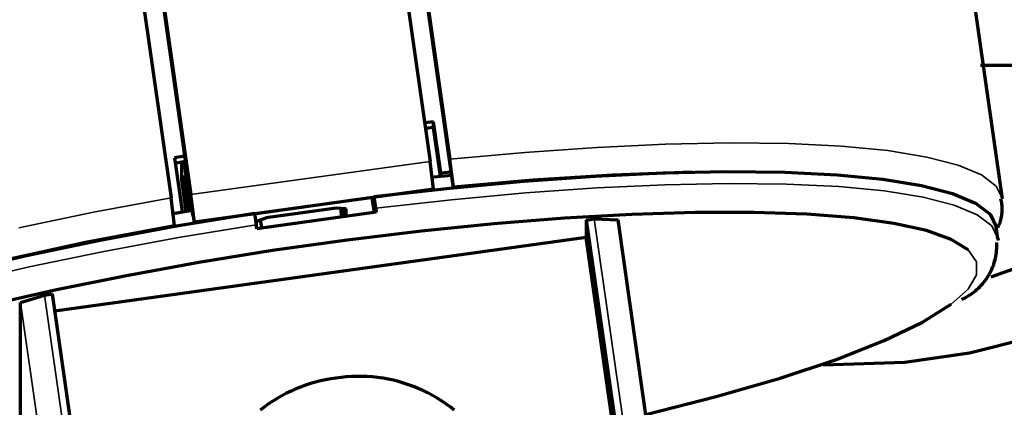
# Model space of a CAD drawing. Header units: millimetres. Extents: x 76 to 932, y 218 to 766.
# Tile 63 of 98: x 562 to 587, y 437 to 447. Entities that reach past the tile are written whole.
import ezdxf

# ---------------------------------------------------------------- set-up
doc = ezdxf.new("R2010")
doc.units = ezdxf.units.MM
doc.layers.add('Livello 1', color=18, linetype='Continuous', true_color=0x000000)

msp = doc.modelspace()

# ---------------------------------------------------------------- linework, layer by layer
at = {"layer": 'Livello 1', "color": 18, "lineweight": 70, "true_color": 0x000000}
for p, q in [((571.955, 451.171), (573.091, 443.223)), ((571.461, 451.118), (572.597, 443.17)), ((571.955, 451.03), (573.172, 442.517)), ((586.825, 442.242), (585.558, 451.118)), ((565.023, 450.211), (566.159, 442.263)), ((565.52, 450.296), (566.653, 442.348)), ((565.52, 450.155), (566.529, 443.085)), ((587.996, 445.558), (586.281, 445.551)), ((572.682, 444.151), (572.46, 444.126)), ((572.682, 444.01), (572.682, 444.151)), ((572.865, 442.884), (572.682, 444.151)), ((572.682, 444.01), (572.477, 443.988)), ((572.855, 442.803), (572.682, 444.01)), ((566.498, 443.304), (566.247, 443.258)), ((566.247, 443.258), (566.427, 441.992)), ((566.519, 443.166), (566.247, 443.117)), ((566.424, 442.715), (566.424, 443.149)), ((566.561, 442.591), (566.491, 443.159)), ((566.498, 443.159), (566.529, 442.98)), ((566.529, 442.944), (566.529, 443.085)), ((572.678, 442.479), (572.597, 443.17)), ((573.176, 442.532), (573.091, 443.223)), ((566.512, 442.613), (566.491, 442.817)), ((566.491, 442.817), (566.512, 442.736)), ((566.6, 442.457), (566.529, 442.944)), ((572.689, 442.786), (573.126, 442.831)), ((572.865, 442.884), (573.116, 442.909)), ((572.865, 442.884), (572.865, 442.803)), ((574.925, 442.68), (576.7, 442.807)), ((577.129, 442.828), (575.15, 442.703)), ((576.7, 442.807), (578.386, 442.884)), ((579.109, 442.905), (577.129, 442.828)), ((578.386, 442.884), (579.963, 442.916)), ((579.963, 442.916), (581.413, 442.902)), ((581.413, 442.902), (582.715, 442.838)), ((582.715, 442.838), (583.851, 442.729)), ((566.533, 441.932), (566.424, 442.715)), ((566.512, 442.736), (566.561, 442.415)), ((566.561, 442.242), (566.512, 442.613)), ((566.611, 442.277), (566.561, 442.591)), ((573.087, 442.51), (574.925, 442.68)), ((575.15, 442.703), (573.176, 442.532)), ((583.851, 442.729), (584.814, 442.574)), ((584.814, 442.574), (585.583, 442.376)), ((566.561, 442.415), (566.621, 441.946)), ((566.709, 441.815), (566.6, 442.457)), ((566.614, 442.369), (566.632, 442.186)), ((566.737, 441.657), (566.653, 442.348)), ((572.678, 442.479), (566.737, 441.657)), ((571.204, 442.299), (573.087, 442.51)), ((572.678, 442.468), (572.678, 442.479)), ((573.176, 442.517), (573.176, 442.532)), ((585.583, 442.376), (586.154, 442.136)), ((566.244, 441.572), (566.159, 442.263)), ((566.607, 441.946), (566.561, 442.242)), ((566.632, 442.186), (566.611, 442.277)), ((571.161, 442.27), (568.212, 441.861)), ((571.214, 441.9), (571.161, 442.27)), ((571.204, 442.122), (571.182, 442.274)), ((571.246, 442.006), (571.204, 442.299)), ((571.204, 442.122), (571.204, 442.299)), ((586.154, 442.136), (586.518, 441.861)), ((586.794, 442.208), (586.786, 442.242)), ((586.801, 442.174), (586.794, 442.208)), ((586.807, 442.139), (586.801, 442.174)), ((586.812, 442.105), (586.807, 442.139)), ((586.816, 442.07), (586.812, 442.105)), ((586.818, 442.035), (586.816, 442.07)), ((566.208, 441.875), (566.681, 441.956)), ((566.289, 441.568), (568.233, 441.886)), ((566.427, 441.992), (566.427, 441.914)), ((568.233, 441.886), (568.276, 441.593)), ((571.26, 441.907), (568.29, 441.494)), ((570.262, 442.006), (568.526, 441.766)), ((570.509, 441.995), (570.262, 442.006)), ((570.368, 442.016), (570.396, 441.794)), ((570.438, 441.801), (570.438, 442.016)), ((570.509, 441.812), (570.509, 441.995)), ((571.246, 442.006), (571.26, 441.907)), ((577.614, 441.854), (575.938, 441.759)), ((579.191, 441.9), (577.614, 441.854)), ((580.648, 441.904), (579.191, 441.9)), ((581.963, 441.858), (580.648, 441.904)), ((583.128, 441.766), (581.963, 441.858)), ((586.518, 441.861), (586.673, 441.547)), ((586.801, 441.791), (586.807, 441.825)), ((586.807, 441.825), (586.812, 441.86)), ((586.812, 441.86), (586.816, 441.895)), ((586.816, 441.895), (586.818, 441.93)), ((586.819, 442), (586.818, 442.035)), ((586.818, 441.93), (586.819, 441.965)), ((586.819, 441.965), (586.819, 442)), ((566.709, 441.815), (566.734, 441.643)), ((566.737, 441.643), (566.737, 441.657)), ((568.29, 441.494), (568.276, 441.593)), ((568.279, 441.688), (568.526, 441.766)), ((568.279, 441.558), (568.279, 441.688)), ((568.413, 441.512), (568.381, 441.738)), ((568.417, 441.516), (568.385, 441.738)), ((574.181, 441.618), (572.375, 441.438)), ((575.938, 441.759), (574.181, 441.618)), ((576.478, 441.713), (576.675, 441.741)), ((576.478, 441.713), (576.478, 441.279)), ((576.478, 441.713), (577.42, 435.13)), ((576.675, 441.741), (577.271, 441.72)), ((578.21, 435.141), (577.271, 441.72)), ((584.122, 441.628), (583.128, 441.766)), ((584.934, 441.452), (584.122, 441.628)), ((586.727, 441.558), (586.741, 441.59)), ((586.741, 441.59), (586.754, 441.622)), ((586.754, 441.622), (586.766, 441.655)), ((586.766, 441.655), (586.776, 441.689)), ((586.776, 441.689), (586.786, 441.722)), ((586.786, 441.722), (586.794, 441.756)), ((586.794, 441.756), (586.801, 441.791)), ((566.244, 441.572), (564.031, 441.157)), ((564.392, 441.216), (566.289, 441.568)), ((566.244, 441.558), (566.244, 441.572)), ((572.375, 441.438), (570.533, 441.212)), ((585.551, 441.23), (584.934, 441.452)), ((586.715, 441.254), (586.673, 441.547)), ((586.712, 441.526), (586.727, 441.558)), ((564.031, 441.157), (561.831, 440.676)), ((562.564, 440.835), (564.392, 441.216)), ((576.478, 441.279), (563.27, 439.452)), ((570.533, 441.212), (568.681, 440.955)), ((577.42, 434.696), (576.478, 441.279)), ((585.971, 440.972), (585.551, 441.23)), ((586.688, 441.105), (586.687, 441.156)), ((586.688, 441.055), (586.688, 441.105)), ((586.715, 441.254), (586.719, 441.209)), ((568.681, 440.955), (566.847, 440.658)), ((586.66, 440.804), (586.669, 440.854)), ((586.669, 440.854), (586.676, 440.904)), ((586.676, 440.904), (586.682, 440.954)), ((586.682, 440.954), (586.686, 441.004)), ((586.686, 441.004), (586.688, 441.055)), ((560.832, 440.432), (562.564, 440.835)), ((566.847, 440.658), (565.048, 440.33)), ((586.59, 440.562), (586.608, 440.61)), ((586.608, 440.61), (586.623, 440.657)), ((586.623, 440.657), (586.637, 440.706)), ((586.637, 440.706), (586.65, 440.755)), ((586.65, 440.755), (586.66, 440.804)), ((586.48, 440.335), (586.505, 440.379)), ((586.505, 440.379), (586.529, 440.424)), ((586.529, 440.424), (586.551, 440.469)), ((586.839, 440.4), (586.535, 440.298)), ((586.551, 440.469), (586.572, 440.515)), ((586.572, 440.515), (586.59, 440.562)), ((587.139, 440.512), (586.839, 440.4)), ((565.048, 440.33), (563.312, 439.977)), ((586.3, 440.093), (586.334, 440.13)), ((586.334, 440.13), (586.366, 440.169)), ((586.366, 440.169), (586.396, 440.209)), ((586.396, 440.209), (586.426, 440.25)), ((586.426, 440.25), (586.454, 440.292)), ((586.454, 440.292), (586.48, 440.335)), ((563.312, 439.977), (561.661, 439.603)), ((563.012, 439.85), (563.21, 439.879)), ((564.148, 433.296), (563.21, 439.879)), ((585.99, 439.836), (586.033, 439.863)), ((586.033, 439.863), (586.074, 439.892)), ((586.074, 439.892), (586.115, 439.922)), ((586.115, 439.922), (586.154, 439.954)), ((586.154, 439.954), (586.192, 439.986)), ((586.192, 439.986), (586.229, 440.021)), ((586.229, 440.021), (586.265, 440.056)), ((586.265, 440.056), (586.3, 440.093)), ((562.416, 439.663), (563.012, 439.85)), ((562.416, 434.784), (562.416, 439.663)), ((584.842, 439.18), (585.555, 439.625)), ((585.812, 439.741), (585.858, 439.762)), ((585.858, 439.762), (585.903, 439.785)), ((585.903, 439.785), (585.947, 439.81)), ((585.947, 439.81), (585.99, 439.836)), ((583.882, 438.721), (584.842, 439.18)), ((582.697, 438.252), (583.882, 438.721)), ((587.523, 438.789), (586.01, 438.404)), ((586.01, 438.404), (584.401, 438.175)), ((581.297, 437.787), (582.697, 438.252)), ((584.401, 438.175), (582.366, 438.111)), ((569.747, 437.684), (569.623, 437.649)), ((569.873, 437.715), (569.747, 437.684)), ((569.999, 437.742), (569.873, 437.715)), ((570.127, 437.765), (569.999, 437.742)), ((570.255, 437.783), (570.127, 437.765)), ((570.384, 437.801), (570.255, 437.783)), ((570.514, 437.815), (570.384, 437.801)), ((570.645, 437.824), (570.514, 437.815)), ((570.776, 437.828), (570.645, 437.824)), ((570.906, 437.828), (570.776, 437.828)), ((571.037, 437.823), (570.906, 437.828)), ((571.167, 437.814), (571.037, 437.823)), ((571.298, 437.8), (571.167, 437.814)), ((571.427, 437.781), (571.298, 437.8)), ((571.556, 437.759), (571.427, 437.781)), ((571.684, 437.731), (571.556, 437.759)), ((571.811, 437.699), (571.684, 437.731)), ((571.936, 437.663), (571.811, 437.699)), ((572.061, 437.623), (571.936, 437.663)), ((579.709, 437.328), (581.297, 437.787)), ((569.14, 437.464), (569.024, 437.408)), ((569.259, 437.516), (569.14, 437.464)), ((569.378, 437.565), (569.259, 437.516)), ((569.5, 437.609), (569.378, 437.565)), ((569.623, 437.649), (569.5, 437.609)), ((572.183, 437.578), (572.061, 437.623)), ((572.305, 437.529), (572.183, 437.578)), ((572.424, 437.475), (572.305, 437.529)), ((572.542, 437.418), (572.424, 437.475)), ((572.657, 437.356), (572.542, 437.418)), ((568.688, 437.215), (568.58, 437.143)), ((568.797, 437.283), (568.688, 437.215)), ((568.91, 437.347), (568.797, 437.283)), ((569.024, 437.408), (568.91, 437.347)), ((572.77, 437.291), (572.657, 437.356)), ((572.881, 437.221), (572.77, 437.291)), ((572.989, 437.148), (572.881, 437.221)), ((577.963, 436.884), (579.709, 437.328)), ((568.475, 437.067), (568.373, 436.988)), ((568.58, 437.143), (568.475, 437.067)), ((573.095, 437.071), (572.989, 437.148)), ((573.198, 436.991), (573.095, 437.071))]:
    msp.add_line(p, q, dxfattribs=at)
at = {"layer": 'Livello 1', "color": 18, "lineweight": 35, "true_color": 0x000000}
for p, q in [((576.746, 443.519), (578.453, 443.6)), ((578.453, 443.6), (580.048, 443.632)), ((580.048, 443.632), (581.512, 443.615)), ((581.512, 443.615), (582.828, 443.551)), ((582.828, 443.551), (583.978, 443.438)), ((573.091, 443.223), (574.95, 443.392)), ((574.95, 443.392), (576.746, 443.519)), ((583.978, 443.438), (584.948, 443.279)), ((566.653, 442.348), (572.597, 443.17)), ((584.948, 443.279), (585.724, 443.078)), ((585.724, 443.078), (586.303, 442.838)), ((586.303, 442.838), (586.669, 442.556)), ((566.561, 442.591), (566.579, 442.591)), ((576.742, 442.514), (578.429, 442.591)), ((578.429, 442.591), (580.005, 442.623)), ((580.005, 442.623), (581.455, 442.609)), ((581.455, 442.609), (582.757, 442.546)), ((586.669, 442.556), (586.825, 442.242)), ((573.126, 442.218), (574.968, 442.387)), ((574.968, 442.387), (576.742, 442.514)), ((582.757, 442.546), (583.893, 442.436)), ((583.893, 442.436), (584.853, 442.281)), ((564.229, 441.907), (566.159, 442.263)), ((566.561, 442.242), (566.586, 442.246)), ((571.246, 442.006), (573.126, 442.218)), ((584.853, 442.281), (585.625, 442.083)), ((585.625, 442.083), (586.197, 441.844)), ((562.374, 441.519), (564.229, 441.907)), ((570.509, 441.995), (570.509, 441.999)), ((586.197, 441.844), (586.56, 441.568)), ((566.339, 441.276), (568.276, 441.593)), ((577.617, 435.158), (576.675, 441.741)), ((586.56, 441.568), (586.715, 441.254)), ((564.448, 440.926), (566.339, 441.276)), ((562.628, 440.549), (564.448, 440.926)), ((586.183, 440.676), (585.971, 440.972)), ((586.183, 440.351), (586.183, 440.676)), ((560.903, 440.147), (562.628, 440.549)), ((585.974, 439.999), (586.183, 440.351)), ((585.555, 439.625), (585.974, 439.999)), ((563.358, 433.081), (562.416, 439.663)), ((563.012, 439.85), (563.951, 433.268))]:
    msp.add_line(p, q, dxfattribs=at)

doc.saveas('drawing.dxf')
